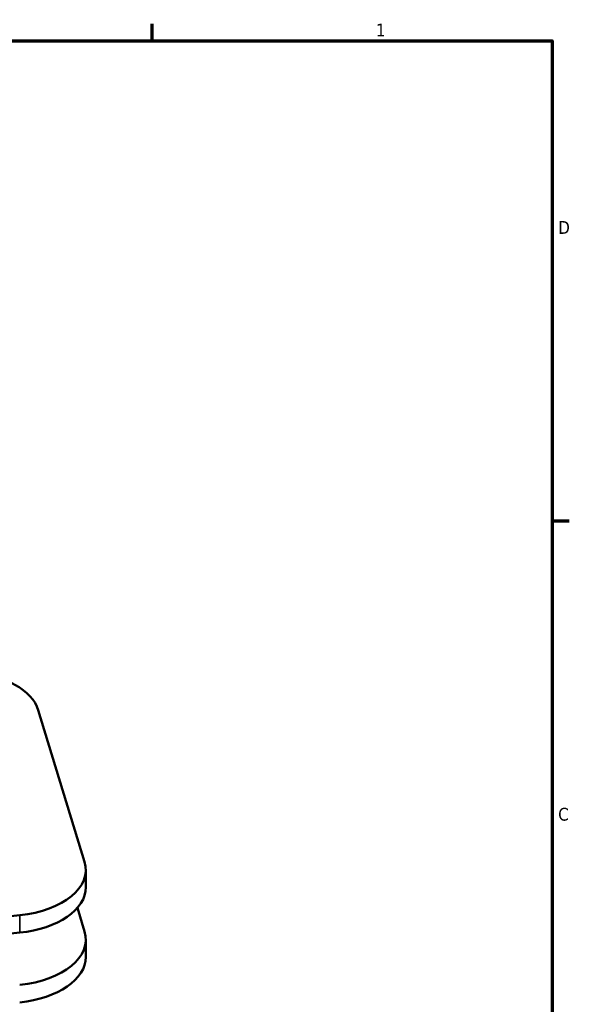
# Model space of a CAD drawing. Header units: inches. Extents: x 0.1 to 33.9, y 0.6 to 21.4.
# Tile 82 of 82: x 28.5 to 33.7, y 12 to 21.2. Entities that reach past the tile are written whole.
import ezdxf

# ---------------------------------------------------------------- set-up
doc = ezdxf.new("R2010")
doc.units = ezdxf.units.IN
doc.header["$MEASUREMENT"] = 0
for name, color, linetype, lineweight in [('Border (ANSI)', 7, 'Continuous', 70), ('Visible (ANSI)', 7, 'Continuous', 50), ('Visible Narrow (ANSI)', 7, 'Continuous', 35)]:
    doc.layers.add(name, color=color, linetype=linetype, lineweight=lineweight)
doc.styles.add('Note Text (ANSI)', font='tahoma.ttf')

# ---------------------------------------------------------------- blocks, each defined once
blk = doc.blocks.new('Borders Default Border')
at = {"layer": 'Border (ANSI)'}
for p, q in [((29.75, 21), (29.75, 21.16)), ((33.5, 16.5), (33.66, 16.5))]:
    blk.add_line(p, q, dxfattribs=at)
at = {"layer": 'Border (ANSI)', "flags": 128}
blk.add_lwpolyline([(0.5, 1), (0.5, 21), (33.5, 21), (33.5, 1), (0.5, 1)], dxfattribs=at)
at = {"layer": 'Border (ANSI)', "char_height": 0.12, "attachment_point": 7, "style": 'Note Text (ANSI)'}
for s, insert in [('1', (31.8479, 21.04)), ('D', (33.556, 19.19)), ('C', (33.5557, 13.6879))]:
    blk.add_mtext(s, dxfattribs=dict(at, insert=insert))

msp = doc.modelspace()

# ---------------------------------------------------------------- linework, layer by layer
at = {"layer": 'Visible (ANSI)'}
for p, q in [((29.1176, 13.3053), (28.6834, 14.7267)), ((29.129, 13.0668), (29.129, 13.2301)), ((29.1176, 12.6521), (29.05, 12.8734)), ((24.1637, 12.3613), (28.5092, 12.8037)), ((28.5092, 12.6404), (23.9332, 12.1745)), ((29.129, 12.5769), (29.129, 12.4136))]:
    msp.add_line(p, q, dxfattribs=at)
for centre, start_param, end_param in [((27.9448, 14.6516), 0.174533, 1.440656), ((28.379, 13.2301), 4.886922, 6.457718), ((28.379, 13.0668), 4.886922, 6.283185), ((28.379, 12.5769), 4.886922, 6.457718), ((28.379, 12.4136), 4.886922, 6.283185)]:
    msp.add_ellipse(centre, major_axis=(0.75, 0), ratio=0.57735, start_param=start_param, end_param=end_param, dxfattribs=at)
at = {"layer": 'Visible Narrow (ANSI)'}
msp.add_line((28.5092, 12.8037), (28.5092, 12.6404), dxfattribs=at)

# ---------------------------------------------------------------- block references
msp.add_blockref('Borders Default Border', (0, 0))

doc.saveas('drawing.dxf')
